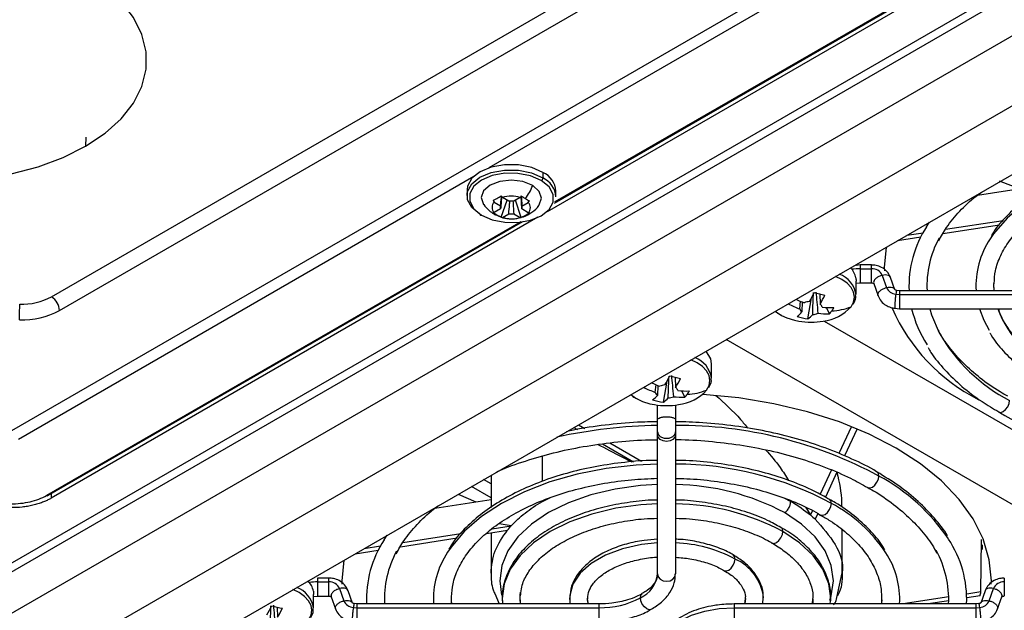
# Model space of a CAD drawing. Header units: millimetres. Extents: x 25 to 1229, y -261 to 1180.
# Tile 10 of 224: x 898 to 986, y -223 to -170. Entities that reach past the tile are written whole.
import ezdxf

# ---------------------------------------------------------------- set-up
doc = ezdxf.new("R2010")
doc.units = ezdxf.units.MM

msp = doc.modelspace()

# ---------------------------------------------------------------- linework, layer by layer
at = {"color": 7, "linetype": 'Continuous', "lineweight": 25}
for p, q in [((893.822, -220.622), (1049.248, -130.896)), ((1049.949, -131.3), (893.815, -221.435)), ((897.71, -206.632), (1026.059, -132.538)), ((897.71, -206.632), (1026.059, -132.538)), ((1053.138, -133.142), (890.627, -226.958)), ((901.236, -194.761), (1007.177, -133.602)), ((901.236, -194.761), (1007.177, -133.602)), ((901.931, -195.992), (1007.872, -134.834)), ((901.931, -195.992), (1007.872, -134.834)), ((1058.534, -136.257), (895.838, -230.179)), ((904.945, -231.009), (1060.033, -141.479)), ((940.098, -183.283), (984.708, -157.53)), ((940.098, -183.283), (984.708, -157.53)), ((990.391, -161.172), (945.264, -187.223)), ((945.901, -186.452), (989.068, -161.532)), ((945.901, -186.452), (989.068, -161.532)), ((988.878, -161.557), (945.946, -186.341)), ((988.878, -161.557), (945.946, -186.341)), ((945.948, -186.337), (988.87, -161.558)), ((945.948, -186.337), (988.87, -161.558)), ((904.27, -180.587), (904.258, -181.397)), ((898.316, -207.403), (938.746, -184.063)), ((898.316, -207.403), (938.746, -184.063)), ((944.886, -183.716), (944.878, -184.202)), ((985.423, -184.464), (987.179, -185.156)), ((938.143, -185.269), (938.136, -185.754)), ((946.035, -185.875), (946.042, -185.389)), ((983.48, -185.728), (988.461, -184.957)), ((941.178, -187.691), (941.719, -186.19)), ((941.853, -186.271), (941.283, -185.93)), ((942.857, -185.946), (942.286, -186.275)), ((942.964, -187.709), (942.453, -186.179)), ((940.554, -186.35), (941.125, -186.691)), ((941.125, -186.946), (940.554, -187.275)), ((943.015, -186.71), (943.585, -186.381)), ((943.585, -187.306), (943.015, -186.965)), ((944.429, -187.705), (901.209, -212.656)), ((940.524, -187.403), (941.181, -187.676)), ((941.282, -187.71), (941.853, -187.381)), ((942.286, -187.385), (942.857, -187.726)), ((980.641, -188.766), (985.774, -187.972)), ((900.79, -212.406), (942.908, -188.091)), ((900.79, -212.406), (942.908, -188.091)), ((942.916, -188.091), (900.793, -212.408)), ((942.916, -188.091), (900.793, -212.408)), ((900.918, -212.42), (943.106, -188.066)), ((900.918, -212.42), (943.106, -188.066)), ((978.965, -188.537), (979.236, -188.122)), ((980.419, -189.143), (985.447, -188.366)), ((976.386, -189.767), (978.453, -189.447)), ((977.197, -189.299), (978.65, -189.074)), ((973.064, -191.932), (972.696, -191.975)), ((974.056, -191.935), (973.064, -191.935)), ((973.064, -192.266), (974.056, -192.266)), ((975.017, -192.858), (975.399, -193.943)), ((976.149, -194.145), (975.767, -193.059)), ((972.7, -194.556), (972.7, -193.372)), ((972.7, -193.557), (973.064, -193.524)), ((973.064, -193.524), (974.056, -193.524)), ((974.268, -193.582), (974.65, -194.668)), ((984.958, -194.223), (984.943, -193.57)), ((968.418, -196.727), (968.749, -194.843)), ((969.471, -194.525), (969.461, -194.506)), ((969.47, -194.499), (969.508, -195.412)), ((976.233, -194.528), (976.556, -194.562)), ((976.557, -194.224), (976.315, -194.198)), ((998.056, -194.223), (976.556, -194.223)), ((976.556, -194.223), (976.556, -194.562)), ((976.556, -194.562), (976.556, -195.823)), ((976.556, -194.562), (998.056, -194.562)), ((967.702, -195.845), (967.769, -195.152)), ((967.926, -195.221), (967.893, -196.111)), ((970.337, -196.268), (970.061, -195.711)), ((976.151, -195.781), (976.554, -195.823)), ((976.556, -195.823), (998.056, -195.823)), ((967.227, -196.848), (967.627, -196.929)), ((969.856, -196.915), (1000.056, -214.348)), ((995.85, -218.568), (961.173, -198.549)), ((959.866, -201.965), (959.866, -200.703)), ((956.637, -201.934), (956.627, -201.915)), ((956.636, -201.908), (956.674, -202.821)), ((954.868, -203.254), (954.935, -202.561)), ((955.092, -202.63), (955.059, -203.52)), ((955.584, -204.136), (955.915, -202.252)), ((957.503, -203.676), (957.227, -203.12)), ((954.393, -204.257), (954.793, -204.338)), ((955.066, -205.681), (955.066, -204.378)), ((956.666, -204.378), (956.666, -205.681)), ((947.639, -206.363), (947.961, -206.548)), ((948.045, -206.128), (948.599, -206.449)), ((955.066, -206.747), (955.066, -205.681)), ((956.666, -205.681), (956.666, -206.747)), ((972.29, -206.288), (971.173, -208.694)), ((955.066, -206.967), (955.066, -206.747)), ((955.066, -219.379), (955.066, -206.967)), ((956.666, -206.747), (956.666, -206.967)), ((956.666, -206.967), (956.666, -219.379)), ((972.789, -206.492), (971.672, -208.898)), ((950.181, -207.83), (952.925, -209.414)), ((950.833, -207.738), (953.649, -209.364)), ((944.839, -211.148), (944.839, -208.915)), ((940.272, -210.615), (940.272, -213.477)), ((970.503, -210.139), (969.496, -212.306)), ((970.997, -210.354), (969.97, -212.565)), ((940.272, -212.608), (938.546, -211.612)), ((940.272, -211.383), (939.607, -210.999)), ((901.203, -212.256), (901.209, -212.656)), ((937.349, -212.303), (938.915, -212.986)), ((935.291, -213.547), (940.272, -212.776)), ((944.839, -212.935), (945.559, -212.594)), ((966.268, -212.634), (966.893, -212.935)), ((968.203, -213.447), (968.645, -214.14)), ((968.828, -213.745), (968.645, -214.14)), ((969.296, -214.016), (969.068, -214.508)), ((940.367, -215.361), (942.077, -215.096)), ((942.077, -215.096), (940.996, -214.914)), ((930.776, -216.356), (931.047, -215.941)), ((932.452, -216.585), (937.584, -215.791)), ((939.886, -215.778), (941.736, -215.492)), ((940.272, -215.718), (940.272, -219.301)), ((971.461, -219.301), (971.461, -215.451)), ((929.008, -217.118), (930.461, -216.893)), ((932.23, -216.962), (937.258, -216.185)), ((983.786, -220.976), (983.841, -216.334)), ((983.937, -217.216), (983.937, -216.804)), ((928.197, -217.586), (930.264, -217.267)), ((970.993, -221.475), (971.461, -219.29)), ((925.866, -219.754), (924.875, -219.754)), ((924.875, -220.085), (925.866, -220.085)), ((924.511, -222.375), (924.511, -221.191)), ((926.828, -220.677), (927.209, -221.762)), ((927.959, -221.964), (927.577, -220.878)), ((940.6, -221.104), (941.008, -222.043)), ((983.786, -220.976), (982.523, -221.172)), ((984.155, -220.878), (983.774, -221.964)), ((984.523, -221.762), (984.905, -220.677)), ((924.511, -221.376), (924.875, -221.343)), ((924.875, -221.343), (925.866, -221.343)), ((926.078, -221.401), (926.46, -222.487)), ((928.368, -222.043), (928.126, -222.017)), ((949.866, -222.043), (928.366, -222.043)), ((928.366, -222.043), (928.366, -222.381)), ((936.769, -222.043), (936.754, -221.389)), ((949.866, -222.381), (949.866, -222.043)), ((983.366, -222.043), (961.866, -222.043)), ((961.866, -222.043), (961.866, -222.381)), ((962.85, -221.569), (962.803, -222.043)), ((964.429, -222.043), (964.437, -221.485)), ((968.842, -221.598), (968.808, -222.043)), ((970.41, -222.043), (970.428, -221.8)), ((974.948, -221.676), (974.958, -222.043)), ((980.93, -221.418), (976.892, -222.043)), ((980.929, -221.761), (979.108, -222.043)), ((983.716, -221.33), (982.531, -221.513)), ((983.607, -222.017), (983.365, -222.043)), ((983.366, -222.381), (983.366, -222.043)), ((985.272, -222.487), (985.654, -221.401)), ((921.282, -222.344), (921.272, -222.325)), ((921.281, -222.318), (921.319, -223.231)), ((928.044, -222.347), (928.366, -222.381)), ((928.366, -222.381), (928.366, -223.643)), ((928.366, -222.381), (949.866, -222.381)), ((949.866, -223.642), (949.866, -222.381)), ((961.866, -222.381), (983.366, -222.381)), ((961.866, -222.381), (961.866, -223.643)), ((983.366, -222.381), (983.689, -222.347)), ((983.366, -223.643), (983.366, -222.381))]:
    msp.add_line(p, q, dxfattribs=at)
at = {"color": 7, "linetype": 'Continuous', "lineweight": 25, "flags": 128}
for points in [[(904.258, -181.397), (905.986, -180.242), (907.414, -178.953), (908.51, -177.553), (909.254, -176.073), (909.63, -174.543), (909.63, -172.992), (909.255, -171.454), (908.511, -169.959), (907.415, -168.538), (905.988, -167.22), (904.26, -166.031), (902.265, -164.995), (900.045, -164.135), (897.644, -163.467), (895.112, -163.005), (892.5, -162.758), (889.86, -162.731), (887.248, -162.926), (884.715, -163.337), (882.314, -163.957), (880.094, -164.773), (878.099, -165.768)], [(878.099, -165.768), (876.37, -166.922), (874.943, -168.212), (873.847, -169.611), (873.103, -171.091), (872.727, -172.622), (872.727, -174.172), (873.102, -175.711), (873.846, -177.206), (874.942, -178.627), (876.369, -179.945), (878.097, -181.134), (880.092, -182.169), (882.312, -183.03), (884.713, -183.698), (887.245, -184.16), (889.857, -184.407), (892.497, -184.433), (895.109, -184.239), (897.642, -183.828), (900.043, -183.208), (902.263, -182.392), (904.258, -181.397)], [(1003.256, -181.799), (1001.352, -181.893), (998.694, -182.198), (996.128, -182.701), (993.698, -183.392), (991.445, -184.262), (989.408, -185.293), (987.621, -186.469), (986.116, -187.77), (984.918, -189.173), (984.611, -189.625)], [(944.886, -183.716), (943.886, -183.28), (942.711, -183.044), (941.475, -183.031), (940.3, -183.244), (939.3, -183.66), (938.574, -184.24), (938.192, -184.927), (938.143, -185.269)], [(939.292, -187.427), (938.566, -186.832), (938.184, -186.138), (938.184, -185.412), (938.566, -184.726), (939.293, -184.146), (940.292, -183.729), (941.468, -183.517), (942.703, -183.529), (943.879, -183.765), (944.878, -184.202)], [(944.734, -184.445), (943.785, -184.031), (942.67, -183.807), (941.496, -183.795), (940.381, -183.997), (939.432, -184.392), (938.742, -184.943), (938.379, -185.594), (938.379, -186.284), (938.742, -186.943), (939.431, -187.507)], [(943.974, -184.884), (943.107, -184.535), (942.083, -184.405), (941.059, -184.514), (940.192, -184.846), (939.612, -185.35), (939.408, -185.949), (939.612, -186.553), (939.612, -186.553)], [(939.431, -187.507), (940.38, -187.921), (941.496, -188.146), (942.669, -188.157), (943.785, -187.956), (944.734, -187.56), (945.424, -187.01), (945.786, -186.358), (945.786, -185.669), (945.424, -185.01), (944.734, -184.445)], [(944.538, -186.624), (944.554, -186.602), (944.758, -186.003), (944.554, -185.4), (943.974, -184.884)], [(975.377, -190.35), (975.206, -192.162), (975.21, -192.465)], [(972.261, -195.643), (972.48, -195.226), (972.554, -194.792), (972.479, -194.358), (972.26, -193.94), (971.904, -193.556), (971.424, -193.219), (970.867, -192.953)], [(979.25, -195.823), (979.401, -196.357), (980.081, -197.97)], [(983.655, -195.823), (984.047, -196.844), (984.517, -197.721)], [(965.514, -196.043), (965.977, -196.366), (966.078, -196.422)], [(966.078, -196.422), (966.561, -196.643), (967.227, -196.848)], [(959.866, -200.703), (959.796, -200.271), (959.371, -199.59)], [(959.427, -203.052), (959.646, -202.635), (959.72, -202.201), (959.645, -201.767), (959.426, -201.349), (959.07, -200.965), (958.59, -200.628), (958.033, -200.362)], [(952.68, -203.452), (953.143, -203.775), (953.244, -203.831)], [(984.711, -220.298), (984.716, -219.981), (984.535, -218.116), (983.993, -216.275), (983.097, -214.48), (981.859, -212.755), (980.294, -211.12), (978.422, -209.597), (976.266, -208.204), (973.854, -206.96), (971.216, -205.879), (968.384, -204.976), (965.395, -204.261), (962.286, -203.744), (959.097, -203.431), (959.079, -203.43)], [(953.244, -203.831), (953.727, -204.052), (954.393, -204.257)], [(985.379, -205.007), (985.55, -205.036), (985.766, -204.96), (985.983, -204.786), (986.166, -204.538), (986.289, -204.255), (986.332, -203.981)], [(956.666, -206.967), (956.605, -207.217), (956.432, -207.429), (956.173, -207.571), (955.866, -207.62), (955.56, -207.571), (955.301, -207.429), (955.127, -207.217), (955.066, -206.967)], [(955.066, -209.618), (953.163, -209.712), (950.505, -210.017), (947.939, -210.52), (945.509, -211.212), (943.256, -212.081), (941.219, -213.112), (939.432, -214.288), (937.927, -215.589), (936.728, -216.992), (936.422, -217.445)], [(973.747, -211.697), (973.756, -211.703), (973.939, -211.738), (974.156, -211.663), (974.372, -211.488), (974.556, -211.241), (974.678, -210.958), (974.721, -210.683)], [(974.721, -210.683), (974.678, -210.458), (974.556, -210.317), (974.555, -210.317)], [(955.066, -211.441), (953.549, -211.534), (951.288, -211.847), (949.141, -212.361), (947.158, -213.062), (945.391, -213.934), (943.881, -214.954), (942.666, -216.098), (941.777, -217.338), (941.234, -218.643), (941.052, -219.981), (941.216, -221.252)], [(955.066, -213.149), (953.582, -213.24), (951.353, -213.549), (949.236, -214.056), (947.282, -214.747), (945.539, -215.606), (944.051, -216.612), (942.853, -217.74), (941.976, -218.963), (941.441, -220.249), (941.261, -221.568), (941.285, -222.043)], [(969.537, -214.124), (969.548, -214.131), (969.732, -214.167), (969.948, -214.092), (970.165, -213.917), (970.348, -213.67), (970.471, -213.387), (970.514, -213.112)], [(970.514, -213.112), (970.471, -212.887), (970.348, -212.746), (970.335, -212.738)], [(970.379, -221.699), (970.499, -221.319), (970.681, -219.981), (970.499, -218.643), (969.956, -217.338), (969.067, -216.098), (967.852, -214.954), (966.342, -213.934)], [(965.222, -216.622), (965.228, -216.626), (965.412, -216.661), (965.628, -216.586), (965.844, -216.411), (966.028, -216.164), (966.151, -215.881), (966.194, -215.606)], [(966.194, -215.606), (966.151, -215.381), (966.028, -215.24), (966.015, -215.233)], [(970.467, -221.778), (970.471, -221.568), (970.292, -220.249), (969.757, -218.963), (968.88, -217.74), (967.682, -216.612), (966.194, -215.606)], [(955.066, -216.619), (953.638, -216.767), (951.958, -217.139), (950.448, -217.705), (949.175, -218.44), (948.195, -219.311), (947.55, -220.282), (947.268, -221.308), (947.258, -221.66)], [(961.955, -218.053), (961.912, -217.828), (961.789, -217.687), (961.78, -217.682)], [(927.188, -218.169), (927.016, -219.981), (927.021, -220.284)], [(960.977, -219.065), (960.989, -219.073), (961.172, -219.108), (961.389, -219.033), (961.605, -218.858), (961.789, -218.611), (961.912, -218.328), (961.955, -218.053)], [(955.066, -219.379), (955.127, -219.629), (955.301, -219.841), (955.56, -219.982), (955.866, -220.032), (956.173, -219.982), (956.432, -219.841), (956.605, -219.629), (956.666, -219.379)], [(924.072, -223.462), (924.291, -223.045), (924.364, -222.611), (924.29, -222.177), (924.071, -221.76), (923.714, -221.375), (923.235, -221.038), (922.678, -220.772)], [(942.887, -222.043), (942.872, -221.258), (942.899, -220.996)], [(953.543, -221.502), (953.586, -221.276), (953.697, -221.142)], [(948.905, -222.043), (948.9, -222.021), (948.857, -221.54)], [(954.505, -222.523), (954.325, -222.557), (954.109, -222.481), (953.893, -222.307), (953.709, -222.059), (953.586, -221.776), (953.543, -221.502)], [(962.876, -221.559), (962.832, -222.021), (962.828, -222.043)], [(968.871, -221.601), (968.86, -221.878), (968.845, -222.043)], [(974.98, -221.685), (974.97, -221.945), (974.964, -222.043)], [(955.066, -226.306), (955.197, -225.54), (955.584, -224.804), (956.212, -224.125), (957.058, -223.531), (958.088, -223.042), (959.264, -222.68), (960.54, -222.456), (961.866, -222.381)]]:
    msp.add_lwpolyline(points, dxfattribs=at)
at = {"color": 7, "linetype": 'Continuous', "lineweight": 25}
for centre, radius, start, end in [((944.567, -184.182), 0.312, 302.47915, 356.36115), ((944.069, -185.998), 1.97, 3.58566, 65.73484), ((944.076, -185.512), 1.97, 3.58566, 65.73484), ((939.361, -183.124), 4.938, 323.71472, 339.10982), ((942.043, -188.607), 2.784, 72.99332, 105.85697), ((942.054, -187.893), 1.635, 81.8127, 97.03758), ((941.025, -186.813), 0.66, 135.4885, 224.49664), ((941.444, -186.818), 0.344, 158.27342, 201.71173), ((942.695, -186.837), 0.344, 338.27342, 21.71173), ((943.115, -186.843), 0.66, 315.4885, 44.49664), ((939.376, -187.442), 0.0853, 169.93235, 310.072), ((941.005, -186.596), 0.94, 239.22913, 257.36042), ((942.096, -185.048), 2.784, 252.99332, 285.85697), ((942.086, -185.763), 1.635, 261.8127, 277.03758), ((987.088, -193.826), 9.693, 146.9301, 182.34803), ((987.874, -193.787), 8.881, 151.44899, 182.81987), ((990.859, -193.8), 7.514, 146.2543, 183.23385), ((970.951, -193.424), 1.766, 10.99891, 44.76815), ((973.059, -197.003), 4.737, 89.94705, 98.86935), ((974.109, -193.257), 0.992, 23.72746, 93.08465), ((970.422, -194.923), 2.304, 8.65371, 70.07272), ((976.285, -193.566), 0.964, 203.07105, 266.89271), ((898.581, -189.768), 5.655, 268.24945, 298.00995), ((898.581, -189.768), 5.655, 268.24945, 298.00995), ((900.396, -196.046), 1.536, 2.02238, 56.82278), ((900.396, -196.046), 1.536, 2.02238, 56.82278), ((970.835, -187.659), 8.113, 244.54863, 250.26375), ((959.64, -189.925), 10.352, 329.46429, 334.49603), ((972.517, -181.693), 13.172, 254.43777, 258.6951), ((960.592, -190.152), 10.352, 329.46429, 334.49603), ((787.825, -195.135), 110.583, 359.134, 359.85245), ((970.466, -188.146), 8.18, 242.34545, 250.24526), ((968.181, -195.702), 0.5, 196.56796, 234.81292), ((968.666, -196.661), 1.481, 94.25327, 112.67189), ((969.22, -195.821), 0.5, 16.56796, 54.81292), ((970.457, -189.427), 6.297, 263.08362, 272.49082), ((969.374, -193.108), 3.842, 275.97495, 318.70915), ((970.347, -190.885), 5.128, 272.19035, 291.91846), ((967.562, -193.879), 3.664, 324.44363, 329.87794), ((991.105, -189.066), 16.627, 203.83272, 242.96842), ((987.931, -193.305), 10.601, 193.74193, 212.59566), ((995.259, -191.942), 10.706, 201.2553, 243.84103), ((898.612, -189.752), 7.068, 268.24945, 298.00995), ((898.612, -189.752), 7.068, 268.24945, 298.00995), ((965.898, -194.351), 2.66, 306.11158, 318.57788), ((969.309, -190.887), 5.908, 251.81588, 261.31698), ((966.85, -194.578), 2.66, 306.11158, 318.57788), ((968.735, -194.861), 1.481, 274.25327, 292.67189), ((970.064, -189.977), 6.297, 263.08362, 272.49082), ((967.999, -194.192), 3.126, 318.4076, 324.44841), ((968.7, -190.518), 6.5, 260.49249, 279.50751), ((993.547, -190.221), 15.536, 209.91681, 242.33027), ((957.588, -202.332), 2.304, 8.65371, 70.07272), ((946.806, -197.334), 10.352, 329.46429, 334.49603), ((959.683, -189.102), 13.172, 254.43777, 258.6951), ((947.758, -197.561), 10.352, 329.46429, 334.49603), ((957.633, -195.555), 8.18, 242.34545, 250.24526), ((958.001, -195.067), 8.113, 244.54863, 250.26375), ((955.832, -204.07), 1.481, 94.25327, 112.67189), ((956.386, -203.23), 0.5, 16.56796, 54.81292), ((953.064, -201.76), 2.66, 306.11158, 318.57788), ((955.347, -203.111), 0.5, 196.56796, 234.81292), ((954.016, -201.987), 2.66, 306.11158, 318.57788), ((955.901, -202.27), 1.481, 274.25327, 292.67189), ((957.23, -197.386), 6.297, 263.08362, 272.49082), ((957.623, -196.836), 6.297, 263.08362, 272.49082), ((956.54, -200.516), 3.842, 275.97495, 318.70915), ((955.165, -201.601), 3.126, 318.4076, 324.44841), ((957.513, -198.294), 5.128, 272.19035, 291.91846), ((954.728, -201.288), 3.664, 324.44363, 329.87794), ((956.475, -198.296), 5.908, 251.81588, 261.31698), ((955.866, -197.927), 6.5, 260.49249, 279.50751), ((955.745, -250.267), 44.09, 90.88202, 102.6108), ((956.843, -243.932), 37.751, 61.73196, 90.26763), ((956.567, -239.201), 29.583, 61.87213, 89.80849), ((966.427, -226.072), 17.482, 34.08144, 61.67496), ((956.35, -232.694), 21.255, 61.96084, 89.14832), ((900.913, -212.201), 0.239, 239.14219, 240.00082), ((900.913, -212.201), 0.239, 239.14219, 240.00082), ((900.866, -212.308), 0.124, 233.79778, 294.89177), ((900.866, -212.308), 0.124, 233.79778, 294.89177), ((956.345, -234.098), 20.951, 61.95971, 89.12054), ((964.233, -224.883), 13.342, 33.63019, 61.91645), ((938.899, -221.645), 9.693, 146.9301, 182.34803), ((956.182, -228.872), 12.263, 61.91565, 87.73401), ((972.814, -221.648), 9.713, 357.67026, 33.57851), ((939.685, -221.606), 8.881, 151.44899, 182.81987), ((942.67, -221.619), 7.514, 146.2543, 183.23385), ((969.075, -221.618), 7.503, 356.75303, 33.3417), ((972.036, -221.607), 8.892, 357.18973, 28.93604), ((960.194, -221.987), 4.309, 6.4896, 65.88444), ((952.464, -219.119), 2.615, 294.37466, 354.3052), ((922.762, -221.244), 1.766, 10.99891, 44.76815), ((924.87, -224.822), 4.737, 89.94705, 98.86935), ((925.92, -221.076), 0.992, 23.72746, 93.08465), ((985.813, -221.076), 0.992, 86.91535, 156.27254), ((922.233, -222.742), 2.304, 8.65371, 70.07272), ((928.096, -221.385), 0.964, 203.07105, 266.89271), ((950.016, -214.879), 7.503, 268.8559, 298.04024), ((983.637, -221.385), 0.964, 273.10729, 336.92895), ((911.451, -217.744), 10.352, 329.46429, 334.49603), ((924.328, -209.512), 13.172, 254.43777, 258.6951), ((912.402, -217.972), 10.352, 329.46429, 334.49603)]:
    msp.add_arc(centre, radius, start, end, dxfattribs=at)
for points, knots in [([(1003.152, -181.472), (1003.063, -181.472), (1002.122, -181.466), (1000.337, -181.63), (997.847, -181.976), (995.451, -182.518), (993.183, -183.227), (991.077, -184.099), (989.167, -185.123), (987.476, -186.284), (986.061, -187.574), (985.136, -188.61), (984.787, -189.236), (984.715, -189.365)], [0, 0, 0, 0, 0.011079, 0.117492, 0.223942, 0.330468, 0.437109, 0.543898, 0.650857, 0.757972, 0.865144, 0.97209, 1, 1, 1, 1]), ([(984.964, -193.584), (984.988, -193.205), (985.039, -192.374), (985.498, -191.105), (986.26, -189.8), (987.322, -188.56), (988.653, -187.405), (990.235, -186.351), (992.044, -185.417), (994.052, -184.619), (996.227, -183.969), (998.534, -183.486), (1000.889, -183.164), (1002.481, -183.098), (1003.256, -183.066)], [0, 0, 0, 0, 0.073688, 0.161397, 0.247801, 0.332851, 0.417071, 0.500933, 0.584712, 0.668509, 0.75239, 0.836366, 0.920423, 1, 1, 1, 1]), ([(940.45, -186.207), (940.487, -186.189), (940.562, -186.152), (940.679, -186.089), (940.819, -186.01), (940.985, -185.911), (941.114, -185.828), (941.178, -185.787)], [0, 0, 0, 0, 0.167698, 0.333556, 0.499803, 0.749059, 1, 1, 1, 1]), ([(941.125, -186.691), (941.147, -186.447), (941.174, -186.158), (941.201, -185.869), (941.205, -185.825)], [0, 0, 0, 0, 0.846636, 1, 1, 1, 1]), ([(941.219, -185.844), (941.205, -186.002), (941.173, -186.369), (941.143, -186.736), (941.125, -186.946)], [0, 0, 0, 0, 0.429442, 1, 1, 1, 1]), ([(941.853, -187.381), (941.876, -187.114), (941.907, -186.743), (941.939, -186.372), (941.948, -186.267)], [0, 0, 0, 0, 0.718004, 1, 1, 1, 1]), ([(942.224, -186.274), (942.233, -186.434), (942.255, -186.805), (942.275, -187.175), (942.286, -187.385)], [0, 0, 0, 0, 0.433782, 1, 1, 1, 1]), ([(943.015, -186.965), (943, -186.698), (942.979, -186.318), (942.957, -185.937), (942.95, -185.823)], [0, 0, 0, 0, 0.701587, 1, 1, 1, 1]), ([(942.96, -185.809), (942.966, -185.917), (942.985, -186.217), (943.003, -186.518), (943.015, -186.71)], [0, 0, 0, 0, 0.359752, 1, 1, 1, 1]), ([(942.964, -185.805), (943.007, -185.834), (943.093, -185.891), (943.219, -185.972), (943.301, -186.021), (943.341, -186.046)], [0, 0, 0, 0, 0.335653, 0.667498, 1, 1, 1, 1]), ([(980.043, -189.781), (980.259, -189.385), (980.747, -188.491), (981.879, -187.165), (982.933, -186.116), (983.672, -185.584), (983.833, -185.468)], [0, 0, 0, 0, 0.259558, 0.58598, 0.910155, 1, 1, 1, 1]), ([(939.625, -186.56), (939.775, -186.753), (940.032, -187.081), (940.38, -187.309), (940.524, -187.403)], [0, 0, 0, 0, 0.586171, 1, 1, 1, 1]), ([(942.969, -187.685), (943.032, -187.675), (943.377, -187.622), (943.912, -187.258), (944.387, -186.895), (944.527, -186.634), (944.532, -186.624)], [0, 0, 0, 0, 0.100047, 0.539454, 0.982769, 1, 1, 1, 1]), ([(941.178, -187.691), (941.135, -187.675), (941.049, -187.643), (940.922, -187.583), (940.841, -187.536), (940.8, -187.513)], [0, 0, 0, 0, 0.335653, 0.667498, 1, 1, 1, 1]), ([(941.181, -187.676), (941.231, -187.698), (941.511, -187.823), (941.824, -187.825), (942.081, -187.828)], [0, 0, 0, 0, 0.177827, 1, 1, 1, 1]), ([(942.081, -187.828), (942.102, -187.83), (942.4, -187.869), (942.695, -187.774), (942.969, -187.685)], [0, 0, 0, 0, 0.070372, 1, 1, 1, 1]), ([(943.692, -187.289), (943.654, -187.32), (943.579, -187.382), (943.462, -187.465), (943.322, -187.552), (943.156, -187.638), (943.028, -187.686), (942.964, -187.709)], [0, 0, 0, 0, 0.167698, 0.333556, 0.499803, 0.749059, 1, 1, 1, 1]), ([(973.064, -191.937), (973.064, -191.921), (973.064, -191.947), (973.064, -192.069), (973.064, -192.164), (973.064, -192.266)], [0, 0, 0, 0, 0.5, 0.5, 1, 1, 1, 1]), ([(973.064, -192.266), (973.064, -192.354), (973.064, -192.537), (973.064, -192.865), (973.064, -193.166), (973.064, -193.389), (973.064, -193.516), (973.064, -193.511), (973.064, -193.508)], [0, 0, 0, 0, 0.170057, 0.354526, 0.53959, 0.710935, 0.88228, 1, 1, 1, 1]), ([(974.056, -192.266), (974.056, -192.164), (974.056, -192.069), (974.056, -191.947), (974.056, -191.921), (974.056, -191.937)], [0, 0, 0, 0, 0.5, 0.5, 1, 1, 1, 1]), ([(975.766, -193.057), (975.673, -192.867), (975.493, -192.504), (975.004, -192.147), (974.512, -191.961), (974.196, -191.941), (974.056, -191.932)], [0, 0, 0, 0, 0.300525, 0.576468, 0.811155, 1, 1, 1, 1]), ([(974.056, -193.508), (974.056, -193.509), (974.056, -193.513), (974.056, -193.388), (974.056, -193.166), (974.056, -192.865), (974.056, -192.537), (974.056, -192.354), (974.056, -192.266)], [0, 0, 0, 0, 0.105277, 0.279038, 0.4528, 0.640474, 0.827544, 1, 1, 1, 1]), ([(972.684, -193.088), (972.689, -193.148), (972.699, -193.258), (972.699, -193.337), (972.7, -193.372)], [0, 0, 0, 0, 0.5537496, 1, 1, 1, 1]), ([(975.017, -192.858), (974.921, -192.886), (974.721, -192.947), (974.461, -193.115), (974.296, -193.309), (974.235, -193.475), (974.269, -193.552), (974.281, -193.577)], [0, 0, 0, 0, 0.213427, 0.444942, 0.677204, 0.892247, 1, 1, 1, 1]), ([(975.753, -193.064), (975.747, -193.036), (975.726, -192.949), (975.568, -192.856), (975.313, -192.808), (975.113, -192.841), (975.017, -192.858)], [0, 0, 0, 0, 0.139808, 0.434829, 0.728902, 1, 1, 1, 1]), ([(974.056, -193.524), (974.07, -193.524), (974.1, -193.525), (974.158, -193.534), (974.223, -193.554), (974.263, -193.58), (974.264, -193.58), (974.265, -193.58)], [0, 0, 0, 0, 0.094538, 0.202617, 0.455996, 0.75236, 1, 1, 1, 1]), ([(974.663, -194.663), (974.651, -194.638), (974.617, -194.561), (974.678, -194.395), (974.843, -194.201), (975.103, -194.032), (975.303, -193.972), (975.399, -193.943)], [0, 0, 0, 0, 0.108142, 0.3230917, 0.5552521, 0.7866656, 1, 1, 1, 1]), ([(975.399, -193.943), (975.495, -193.927), (975.696, -193.893), (975.949, -193.942), (976.1, -194.026), (976.12, -194.102), (976.125, -194.119)], [0, 0, 0, 0, 0.286413, 0.597099, 0.908788, 1, 1, 1, 1]), ([(976.315, -194.198), (976.291, -194.194), (976.235, -194.185), (976.18, -194.162), (976.151, -194.142), (976.15, -194.143), (976.15, -194.143)], [0, 0, 0, 0, 0.210443, 0.473325, 0.781069, 1, 1, 1, 1]), ([(984.993, -194.223), (984.965, -194.082), (984.922, -193.869), (984.954, -193.656), (984.964, -193.584)], [0, 0, 0, 0, 0.665261, 1, 1, 1, 1]), ([(968.844, -196.338), (968.857, -195.994), (968.881, -195.345), (968.906, -194.695), (968.917, -194.39)], [0, 0, 0, 0, 0.530725, 1, 1, 1, 1]), ([(969.129, -194.339), (969.158, -194.635), (969.218, -195.265), (969.275, -195.894), (969.305, -196.228)], [0, 0, 0, 0, 0.4692749, 1, 1, 1, 1]), ([(972.443, -195.423), (972.555, -195.225), (972.709, -194.951), (972.673, -194.658), (972.663, -194.577)], [0, 0, 0, 0, 0.724922, 1, 1, 1, 1]), ([(974.65, -194.668), (974.733, -194.841), (974.891, -195.172), (975.312, -195.515), (975.741, -195.715), (976.024, -195.761), (976.151, -195.781)], [0, 0, 0, 0, 0.301459, 0.575919, 0.809956, 1, 1, 1, 1]), ([(976.233, -194.528), (976.22, -194.615), (976.194, -194.797), (976.16, -195.122), (976.137, -195.423), (976.13, -195.645), (976.135, -195.77), (976.148, -195.767), (976.152, -195.765)], [0, 0, 0, 0, 0.1719, 0.358367, 0.545436, 0.718637, 0.891838, 1, 1, 1, 1]), ([(976.315, -194.215), (976.312, -194.21), (976.302, -194.194), (976.272, -194.302), (976.246, -194.455), (976.233, -194.528)], [0, 0, 0, 0, 0.206127, 0.619199, 1, 1, 1, 1]), ([(990.383, -201.18), (990.324, -201.15), (989.666, -200.81), (988.62, -200.048), (987.29, -198.913), (986.272, -197.692), (985.617, -196.655), (985.414, -196.025), (985.35, -195.823)], [0, 0, 0, 0, 0.0214, 0.240172, 0.458782, 0.67752, 0.897173, 1, 1, 1, 1]), ([(965.527, -196.036), (965.585, -196.096), (965.727, -196.242), (965.948, -196.338), (966.078, -196.395)], [0, 0, 0, 0, 0.410108, 1, 1, 1, 1]), ([(986.192, -203.6), (985.955, -203.471), (985.046, -202.977), (983.703, -201.994), (982.181, -200.676), (980.98, -199.27), (980.267, -198.28), (980.042, -197.758), (980.032, -197.733)], [0, 0, 0, 0, 0.079848, 0.306864, 0.533801, 0.760874, 0.988571, 1, 1, 1, 1]), ([(984.59, -197.983), (984.593, -197.99), (984.84, -198.486), (985.599, -199.409), (986.885, -200.718), (988.235, -201.777), (989.225, -202.341), (989.6, -202.555)], [0, 0, 0, 0, 0.003562, 0.276316, 0.552067, 0.82996, 1, 1, 1, 1]), ([(979.101, -199.273), (979.182, -199.417), (979.57, -200.108), (980.558, -201.271), (982.065, -202.736), (983.68, -203.987), (984.877, -204.688), (985.388, -204.987)], [0, 0, 0, 0, 0.06542, 0.313223, 0.562782, 0.813516, 1, 1, 1, 1]), ([(956.01, -203.747), (956.023, -203.403), (956.047, -202.754), (956.072, -202.104), (956.083, -201.799)], [0, 0, 0, 0, 0.530725, 1, 1, 1, 1]), ([(956.295, -201.748), (956.324, -202.044), (956.384, -202.673), (956.441, -203.303), (956.471, -203.637)], [0, 0, 0, 0, 0.469275, 1, 1, 1, 1]), ([(959.609, -202.832), (959.721, -202.634), (959.875, -202.36), (959.839, -202.067), (959.829, -201.986)], [0, 0, 0, 0, 0.7249219, 1, 1, 1, 1]), ([(952.738, -203.486), (952.782, -203.531), (952.912, -203.662), (953.113, -203.748), (953.244, -203.804)], [0, 0, 0, 0, 0.346032, 1, 1, 1, 1]), ([(960.247, -203.52), (961.004, -204.199), (962.007, -205.099), (962.872, -206.178), (963.084, -206.442)], [0, 0, 0, 0, 0.755354, 1, 1, 1, 1]), ([(955.066, -205.681), (955.066, -205.65), (955.084, -205.617), (955.162, -205.553), (955.223, -205.522), (955.379, -205.471), (955.473, -205.451), (955.67, -205.425), (955.772, -205.42), (955.961, -205.42), (956.062, -205.425), (956.259, -205.451), (956.354, -205.471), (956.51, -205.522), (956.571, -205.553), (956.649, -205.617), (956.666, -205.65), (956.666, -205.681)], [0, 0, 0, 0, 0.125, 0.125, 0.25, 0.25, 0.375, 0.375, 0.5, 0.5, 0.625, 0.625, 0.75, 0.75, 0.875, 0.875, 1, 1, 1, 1]), ([(985.388, -204.987), (985.56, -205.094), (986.401, -205.616), (988.128, -206.416), (990.545, -207.368), (993.137, -208.146), (995.853, -208.758), (998.666, -209.185), (1001.186, -209.426), (1002.764, -209.446), (1003.374, -209.454)], [0, 0, 0, 0, 0.037483, 0.182857, 0.32818, 0.47341, 0.618543, 0.763593, 0.908586, 1, 1, 1, 1]), ([(955.066, -205.865), (954.471, -205.874), (952.907, -205.895), (950.41, -206.15), (948.296, -206.439), (947.184, -206.698), (946.972, -206.747)], [0, 0, 0, 0, 0.215818, 0.566483, 0.917253, 1, 1, 1, 1]), ([(974.554, -210.318), (974.544, -210.311), (973.877, -209.883), (972.349, -209.156), (969.984, -208.162), (967.424, -207.345), (964.737, -206.691), (961.944, -206.219), (959.243, -205.924), (957.471, -205.878), (956.666, -205.856)], [0, 0, 0, 0, 0.002294, 0.148527, 0.294729, 0.440843, 0.586858, 0.732785, 0.878648, 1, 1, 1, 1]), ([(947.214, -206.608), (947.228, -206.615), (947.263, -206.631), (947.306, -206.653), (947.331, -206.666)], [0, 0, 0, 0, 0.416971, 1, 1, 1, 1]), ([(955.066, -206.747), (955.066, -206.816), (955.084, -206.89), (955.162, -207.034), (955.223, -207.104), (955.379, -207.218), (955.473, -207.262), (955.67, -207.319), (955.772, -207.332), (955.961, -207.332), (956.062, -207.319), (956.259, -207.262), (956.354, -207.218), (956.51, -207.104), (956.571, -207.034), (956.649, -206.89), (956.666, -206.816), (956.666, -206.747)], [0, 0, 0, 0, 0.125, 0.125, 0.25, 0.25, 0.375, 0.375, 0.5, 0.5, 0.625, 0.625, 0.75, 0.75, 0.875, 0.875, 1, 1, 1, 1]), ([(940.831, -210.293), (940.879, -210.27), (941.645, -209.907), (943.311, -209.334), (945.807, -208.6), (948.452, -208.043), (951.187, -207.664), (953.408, -207.47), (954.706, -207.466), (955.066, -207.465)], [0, 0, 0, 0, 0.01233, 0.195517, 0.37884, 0.562305, 0.745889, 0.929559, 1, 1, 1, 1]), ([(949.769, -207.888), (949.844, -207.926), (950.594, -208.301), (951.614, -208.824), (952.597, -209.335), (952.769, -209.425)], [0, 0, 0, 0, 0.0835251, 0.8389371, 1, 1, 1, 1]), ([(956.666, -207.448), (956.712, -207.447), (957.695, -207.435), (959.613, -207.579), (962.374, -207.891), (965.051, -208.398), (967.613, -209.065), (970.017, -209.894), (972.083, -210.775), (973.239, -211.432), (973.735, -211.714)], [0, 0, 0, 0, 0.0070937, 0.1543756, 0.3016211, 0.4487947, 0.5958634, 0.7427963, 0.8895696, 1, 1, 1, 1]), ([(964.66, -208.355), (965.113, -208.867), (965.87, -209.721), (966.453, -210.686), (966.687, -211.074)], [0, 0, 0, 0, 0.598779, 1, 1, 1, 1]), ([(955.066, -209.292), (954.943, -209.291), (953.967, -209.284), (952.148, -209.448), (949.658, -209.795), (947.261, -210.337), (944.993, -211.046), (942.888, -211.918), (940.978, -212.942), (939.287, -214.103), (937.872, -215.393), (936.946, -216.429), (936.598, -217.055), (936.526, -217.184)], [0, 0, 0, 0, 0.015342, 0.121296, 0.227287, 0.333355, 0.439536, 0.545865, 0.652362, 0.759016, 0.865725, 0.97221, 1, 1, 1, 1]), ([(970.326, -212.76), (969.886, -212.508), (968.831, -211.905), (966.921, -211.117), (964.672, -210.39), (962.282, -209.834), (959.799, -209.47), (957.91, -209.293), (956.862, -209.296), (956.666, -209.297)], [0, 0, 0, 0, 0.120252, 0.288769, 0.457159, 0.625392, 0.793487, 0.961488, 1, 1, 1, 1]), ([(970.989, -210.369), (971.2, -211.254), (971.441, -212.27), (971.392, -213.291), (971.386, -213.421)], [0, 0, 0, 0, 0.871881, 1, 1, 1, 1]), ([(980.831, -216.009), (980.83, -216.006), (980.536, -215.454), (979.682, -214.417), (978.254, -212.925), (976.547, -211.541), (975.215, -210.724), (974.554, -210.318)], [0, 0, 0, 0, 0.001422, 0.249808, 0.5000627, 0.7516487, 1, 1, 1, 1]), ([(936.775, -221.403), (936.798, -221.024), (936.85, -220.193), (937.309, -218.924), (938.071, -217.619), (939.133, -216.379), (940.463, -215.224), (942.045, -214.171), (943.854, -213.236), (945.862, -212.438), (948.038, -211.788), (950.344, -211.305), (952.7, -210.983), (954.292, -210.917), (955.066, -210.885)], [0, 0, 0, 0, 0.073688, 0.161397, 0.247801, 0.332851, 0.417071, 0.500933, 0.584712, 0.668509, 0.75239, 0.836366, 0.920423, 1, 1, 1, 1]), ([(956.666, -210.902), (956.997, -210.905), (958.147, -210.914), (960.095, -211.116), (962.459, -211.503), (964.714, -212.067), (966.807, -212.79), (968.426, -213.489), (969.252, -213.985), (969.52, -214.146)], [0, 0, 0, 0, 0.068576, 0.238834, 0.408989, 0.578978, 0.748736, 0.918216, 1, 1, 1, 1]), ([(894.42, -212.342), (894.631, -212.467), (894.859, -212.579), (895.349, -212.776), (895.613, -212.862), (896.157, -212.999), (896.44, -213.053), (897.022, -213.126), (897.314, -213.146), (897.901, -213.152), (898.198, -213.137), (898.776, -213.075), (899.056, -213.028), (899.601, -212.901), (899.864, -212.821), (900.352, -212.634), (900.58, -212.527), (900.79, -212.406)], [0, 0, 0, 0, 0.125, 0.125, 0.25, 0.25, 0.375, 0.375, 0.5, 0.5, 0.625, 0.625, 0.75, 0.75, 0.875, 0.875, 1, 1, 1, 1]), ([(894.42, -212.342), (894.631, -212.467), (894.859, -212.579), (895.349, -212.776), (895.613, -212.862), (896.157, -212.999), (896.44, -213.053), (897.022, -213.126), (897.314, -213.146), (897.901, -213.152), (898.198, -213.137), (898.776, -213.075), (899.056, -213.028), (899.601, -212.901), (899.864, -212.821), (900.352, -212.634), (900.58, -212.527), (900.79, -212.406)], [0, 0, 0, 0, 0.125, 0.125, 0.25, 0.25, 0.375, 0.375, 0.5, 0.5, 0.625, 0.625, 0.75, 0.75, 0.875, 0.875, 1, 1, 1, 1]), ([(973.735, -211.714), (973.903, -211.804), (974.748, -212.256), (976.045, -213.19), (977.596, -214.498), (978.829, -215.897), (979.582, -216.921), (979.831, -217.481), (979.859, -217.544)], [0, 0, 0, 0, 0.056427, 0.284884, 0.51325, 0.741715, 0.970744, 1, 1, 1, 1]), ([(901.209, -212.656), (901.162, -212.682), (901.067, -212.735), (900.92, -212.811), (900.767, -212.883), (900.609, -212.951), (900.365, -213.049), (900.025, -213.166), (899.578, -213.286), (899.111, -213.379), (898.469, -213.468), (897.642, -213.508), (896.814, -213.452), (896.172, -213.352), (895.705, -213.249), (895.256, -213.12), (894.877, -212.983), (894.562, -212.848), (894.303, -212.721), (894.143, -212.63), (894.064, -212.584)], [0, 0, 0, 0, 0.024906, 0.04979, 0.074692, 0.099649, 0.124701, 0.187121, 0.249417, 0.311741, 0.374336, 0.499508, 0.62399, 0.68673, 0.749341, 0.811576, 0.874077, 0.916154, 0.958067, 1, 1, 1, 1]), ([(931.854, -217.6), (932.07, -217.204), (932.558, -216.311), (933.69, -214.984), (934.744, -213.935), (935.483, -213.403), (935.644, -213.287)], [0, 0, 0, 0, 0.259558, 0.58598, 0.910155, 1, 1, 1, 1]), ([(955.066, -212.823), (954.966, -212.822), (954.15, -212.819), (952.631, -212.992), (950.568, -213.35), (948.617, -213.903), (946.819, -214.619), (945.211, -215.492), (943.83, -216.506), (942.713, -217.646), (941.883, -218.885), (941.395, -220.19), (941.207, -221.26), (941.295, -221.872), (941.32, -222.043)], [0, 0, 0, 0, 0.013314, 0.108435, 0.203629, 0.298969, 0.394523, 0.490339, 0.586407, 0.682491, 0.777993, 0.872087, 0.964267, 1, 1, 1, 1]), ([(942.077, -215.096), (942.429, -214.711), (942.837, -214.333), (943.761, -213.607), (944.276, -213.26), (944.839, -212.935)], [0, 0, 0, 0, 0.5, 0.5, 1, 1, 1, 1]), ([(966.006, -215.254), (965.625, -215.037), (964.722, -214.524), (963.064, -213.89), (961.115, -213.338), (959.048, -212.986), (957.546, -212.816), (956.748, -212.821), (956.666, -212.821)], [0, 0, 0, 0, 0.150917, 0.35768, 0.564199, 0.770424, 0.976434, 1, 1, 1, 1]), ([(966.342, -213.934), (966.434, -213.88), (966.525, -213.798), (966.678, -213.609), (966.739, -213.505), (966.827, -213.309), (966.855, -213.217), (966.888, -213.059), (966.893, -212.991), (966.893, -212.935)], [0, 0, 0, 0, 0.25, 0.25, 0.5, 0.5, 0.75, 0.75, 1, 1, 1, 1]), ([(975.24, -217.234), (975.171, -217.108), (974.833, -216.496), (973.94, -215.473), (972.55, -214.2), (971.323, -213.292), (970.508, -212.857), (970.326, -212.76)], [0, 0, 0, 0, 0.072671, 0.352096, 0.634366, 0.918465, 1, 1, 1, 1]), ([(969.52, -214.146), (969.819, -214.313), (970.694, -214.802), (971.891, -215.734), (973.095, -216.908), (974.012, -218.15), (974.632, -219.435), (974.963, -220.615), (974.952, -221.365), (974.948, -221.676)], [0, 0, 0, 0, 0.0824939, 0.2419642, 0.4013846, 0.5610946, 0.7218249, 0.8846356, 1, 1, 1, 1]), ([(942.931, -221.067), (942.96, -220.833), (943.034, -220.238), (943.508, -219.292), (944.306, -218.261), (945.391, -217.312), (946.72, -216.464), (948.27, -215.737), (950.005, -215.148), (951.886, -214.723), (953.593, -214.476), (954.667, -214.445), (955.066, -214.434)], [0, 0, 0, 0, 0.0731832, 0.1864868, 0.2962956, 0.4037591, 0.5103301, 0.6167404, 0.7232405, 0.829944, 0.9368358, 1, 1, 1, 1]), ([(956.666, -214.433), (957.085, -214.446), (958.18, -214.48), (959.903, -214.734), (961.788, -215.163), (963.5, -215.764), (964.653, -216.266), (965.149, -216.59), (965.213, -216.632)], [0, 0, 0, 0, 0.130209, 0.34055, 0.550576, 0.76012, 0.969043, 1, 1, 1, 1]), ([(969.068, -214.508), (969.712, -215.243), (971.021, -216.735), (971.623, -218.448), (971.46, -219.297), (971.459, -219.3)], [0, 0, 0, 0, 0.491284, 0.998034, 1, 1, 1, 1]), ([(940.274, -219.301), (940.338, -218.634), (940.464, -217.318), (941.316, -216.095), (941.736, -215.492)], [0, 0, 0, 0, 0.506506, 1, 1, 1, 1]), ([(970.428, -221.8), (970.445, -221.635), (970.507, -221.036), (970.283, -220.002), (969.769, -218.746), (968.946, -217.556), (967.83, -216.462), (966.834, -215.687), (966.152, -215.33), (966.006, -215.254)], [0, 0, 0, 0, 0.065902, 0.239772, 0.413617, 0.58971, 0.768987, 0.950734, 1, 1, 1, 1]), ([(955.066, -216.3), (954.665, -216.325), (953.715, -216.385), (952.286, -216.698), (950.838, -217.196), (949.567, -217.869), (948.52, -218.696), (947.758, -219.655), (947.303, -220.67), (947.284, -221.36), (947.275, -221.677)], [0, 0, 0, 0, 0.0959813, 0.2272935, 0.3591385, 0.4917937, 0.625327, 0.7586472, 0.8889745, 1, 1, 1, 1]), ([(961.773, -217.697), (961.712, -217.655), (961.276, -217.362), (960.261, -216.959), (958.77, -216.535), (957.538, -216.32), (956.827, -216.305), (956.666, -216.301)], [0, 0, 0, 0, 0.047762, 0.337155, 0.626709, 0.915546, 1, 1, 1, 1]), ([(965.213, -216.632), (965.598, -216.865), (966.434, -217.371), (967.419, -218.265), (968.209, -219.254), (968.686, -220.281), (968.896, -221.063), (968.851, -221.504), (968.842, -221.598)], [0, 0, 0, 0, 0.164958, 0.358341, 0.551871, 0.746994, 0.946379, 1, 1, 1, 1]), ([(964.437, -221.485), (964.444, -221.352), (964.468, -220.874), (964.179, -220.067), (963.598, -219.129), (962.795, -218.32), (962.096, -217.894), (961.773, -217.697)], [0, 0, 0, 0, 0.089094, 0.320744, 0.553567, 0.793816, 1, 1, 1, 1]), ([(948.865, -221.546), (948.888, -221.318), (948.933, -220.88), (949.349, -220.184), (950.03, -219.507), (951.001, -218.895), (952.182, -218.397), (953.532, -218.061), (954.522, -217.893), (955.042, -217.889), (955.066, -217.889)], [0, 0, 0, 0, 0.147174, 0.283419, 0.428882, 0.570046, 0.71057, 0.851488, 0.993035, 1, 1, 1, 1]), ([(956.666, -217.894), (957.098, -217.93), (958.022, -218.008), (959.326, -218.337), (960.352, -218.706), (960.817, -218.996), (960.961, -219.085)], [0, 0, 0, 0, 0.264391, 0.565602, 0.86505, 1, 1, 1, 1]), ([(940.272, -219.311), (940.279, -219.818), (940.289, -220.433), (940.553, -221.003), (940.6, -221.104)], [0, 0, 0, 0, 0.824187, 1, 1, 1, 1]), ([(955.066, -219.379), (955.06, -219.471), (955.045, -219.696), (954.892, -220.077), (954.549, -220.515), (954.149, -220.881), (953.803, -221.062), (953.684, -221.124)], [0, 0, 0, 0, 0.168621, 0.411244, 0.652664, 0.879736, 1, 1, 1, 1]), ([(954.498, -222.514), (954.816, -222.313), (955.49, -221.889), (956.168, -221.086), (956.603, -220.223), (956.629, -219.647), (956.641, -219.377)], [0, 0, 0, 0, 0.253767, 0.537872, 0.783963, 1, 1, 1, 1]), ([(960.961, -219.085), (961.147, -219.188), (961.67, -219.478), (962.267, -220.048), (962.713, -220.729), (962.895, -221.227), (962.858, -221.506), (962.85, -221.564)], [0, 0, 0, 0, 0.142816, 0.402743, 0.662928, 0.929594, 1, 1, 1, 1]), ([(971.459, -219.3), (971.454, -219.975), (971.448, -220.659), (971.07, -221.295), (971.064, -221.304)], [0, 0, 0, 0, 0.985228, 1, 1, 1, 1]), ([(924.875, -219.757), (924.875, -219.74), (924.875, -219.766), (924.875, -219.888), (924.875, -219.983), (924.875, -220.085)], [0, 0, 0, 0, 0.5, 0.5, 1, 1, 1, 1]), ([(924.875, -220.085), (924.875, -220.173), (924.875, -220.357), (924.875, -220.684), (924.875, -220.985), (924.875, -221.208), (924.875, -221.335), (924.875, -221.33), (924.875, -221.328)], [0, 0, 0, 0, 0.170057, 0.354526, 0.53959, 0.710935, 0.88228, 1, 1, 1, 1]), ([(925.866, -220.085), (925.866, -219.983), (925.866, -219.888), (925.866, -219.766), (925.866, -219.74), (925.866, -219.757)], [0, 0, 0, 0, 0.5, 0.5, 1, 1, 1, 1]), ([(927.577, -220.876), (927.483, -220.687), (927.304, -220.323), (926.815, -219.966), (926.323, -219.78), (926.007, -219.76), (925.866, -219.752)], [0, 0, 0, 0, 0.3005245, 0.576468, 0.8111554, 1, 1, 1, 1]), ([(925.866, -221.327), (925.866, -221.328), (925.866, -221.332), (925.866, -221.207), (925.866, -220.985), (925.866, -220.684), (925.866, -220.357), (925.866, -220.173), (925.866, -220.085)], [0, 0, 0, 0, 0.105277, 0.279038, 0.4528, 0.640474, 0.827544, 1, 1, 1, 1]), ([(985.866, -219.752), (985.726, -219.76), (985.41, -219.78), (984.918, -219.966), (984.429, -220.323), (984.25, -220.687), (984.156, -220.876)], [0, 0, 0, 0, 0.188845, 0.423532, 0.699475, 1, 1, 1, 1]), ([(985.866, -219.757), (985.866, -219.74), (985.866, -219.766), (985.866, -219.888), (985.866, -219.983), (985.866, -220.085)], [0, 0, 0, 0, 0.5, 0.5, 1, 1, 1, 1]), ([(985.866, -220.085), (985.866, -220.173), (985.866, -220.357), (985.866, -220.684), (985.866, -220.985), (985.866, -221.207), (985.866, -221.332), (985.866, -221.328), (985.866, -221.327)], [0, 0, 0, 0, 0.172456, 0.359526, 0.5472, 0.720962, 0.894723, 1, 1, 1, 1]), ([(924.495, -220.907), (924.5, -220.967), (924.509, -221.077), (924.51, -221.156), (924.51, -221.191)], [0, 0, 0, 0, 0.5537496, 1, 1, 1, 1]), ([(926.828, -220.677), (926.732, -220.706), (926.532, -220.766), (926.272, -220.934), (926.106, -221.128), (926.046, -221.294), (926.08, -221.371), (926.092, -221.396)], [0, 0, 0, 0, 0.2134274, 0.444942, 0.6772037, 0.8922472, 1, 1, 1, 1]), ([(927.564, -220.883), (927.558, -220.855), (927.537, -220.768), (927.379, -220.675), (927.124, -220.627), (926.924, -220.66), (926.828, -220.677)], [0, 0, 0, 0, 0.139808, 0.434829, 0.728902, 1, 1, 1, 1]), ([(942.927, -222.043), (942.889, -221.847), (942.826, -221.521), (942.901, -221.196), (942.931, -221.067)], [0, 0, 0, 0, 0.6020429, 1, 1, 1, 1]), ([(953.684, -221.124), (953.529, -221.217), (953.162, -221.438), (952.474, -221.677), (951.729, -221.866), (950.883, -222.008), (950.249, -222.03), (949.866, -222.043)], [0, 0, 0, 0, 0.163854, 0.389371, 0.560783, 0.734744, 1, 1, 1, 1]), ([(984.905, -220.677), (984.809, -220.66), (984.609, -220.627), (984.354, -220.675), (984.196, -220.768), (984.175, -220.855), (984.169, -220.883)], [0, 0, 0, 0, 0.271098, 0.565171, 0.860192, 1, 1, 1, 1]), ([(985.641, -221.396), (985.653, -221.371), (985.687, -221.294), (985.626, -221.128), (985.461, -220.934), (985.201, -220.766), (985.001, -220.706), (984.905, -220.677)], [0, 0, 0, 0, 0.107753, 0.322796, 0.555058, 0.786573, 1, 1, 1, 1]), ([(925.866, -221.343), (925.88, -221.343), (925.91, -221.344), (925.969, -221.353), (926.033, -221.373), (926.073, -221.399), (926.075, -221.399), (926.076, -221.399)], [0, 0, 0, 0, 0.094538, 0.202617, 0.455996, 0.75236, 1, 1, 1, 1]), ([(926.474, -222.482), (926.462, -222.457), (926.427, -222.38), (926.488, -222.214), (926.653, -222.02), (926.914, -221.852), (927.114, -221.791), (927.209, -221.762)], [0, 0, 0, 0, 0.108142, 0.323092, 0.555252, 0.786666, 1, 1, 1, 1]), ([(927.209, -221.762), (927.306, -221.746), (927.506, -221.713), (927.759, -221.761), (927.911, -221.845), (927.931, -221.921), (927.936, -221.938)], [0, 0, 0, 0, 0.286413, 0.597099, 0.908788, 1, 1, 1, 1]), ([(928.126, -222.018), (928.101, -222.014), (928.046, -222.005), (927.991, -221.981), (927.962, -221.961), (927.961, -221.962), (927.961, -221.963)], [0, 0, 0, 0, 0.210443, 0.473325, 0.781069, 1, 1, 1, 1]), ([(928.126, -222.035), (928.123, -222.029), (928.112, -222.013), (928.082, -222.121), (928.056, -222.274), (928.044, -222.347)], [0, 0, 0, 0, 0.206127, 0.619199, 1, 1, 1, 1]), ([(936.804, -222.043), (936.776, -221.901), (936.733, -221.688), (936.764, -221.475), (936.775, -221.403)], [0, 0, 0, 0, 0.665261, 1, 1, 1, 1]), ([(947.275, -221.677), (947.269, -221.717), (947.252, -221.84), (947.292, -221.961), (947.318, -222.043)], [0, 0, 0, 0, 0.323354, 1, 1, 1, 1]), ([(948.947, -222.043), (948.89, -221.892), (948.827, -221.726), (948.862, -221.56), (948.865, -221.546)], [0, 0, 0, 0, 0.911965, 1, 1, 1, 1]), ([(961.866, -222.043), (961.373, -222.06), (960.681, -222.086), (959.7, -222.249), (958.907, -222.439), (958.039, -222.744), (957.231, -223.137), (956.508, -223.62), (955.902, -224.185), (955.444, -224.823), (955.129, -225.536), (955.088, -226.045), (955.066, -226.306)], [0, 0, 0, 0, 0.142142, 0.199283, 0.292773, 0.38744, 0.486758, 0.587941, 0.689951, 0.791716, 0.892721, 1, 1, 1, 1]), ([(970.699, -222.12), (970.793, -221.995), (970.949, -221.79), (970.981, -221.563), (970.993, -221.475)], [0, 0, 0, 0, 0.6076398, 1, 1, 1, 1]), ([(983.772, -221.963), (983.772, -221.962), (983.771, -221.961), (983.742, -221.981), (983.687, -222.005), (983.631, -222.014), (983.607, -222.018)], [0, 0, 0, 0, 0.218931, 0.526675, 0.789557, 1, 1, 1, 1]), ([(983.689, -222.347), (983.677, -222.274), (983.65, -222.121), (983.62, -222.013), (983.61, -222.029), (983.607, -222.035)], [0, 0, 0, 0, 0.380801, 0.793873, 1, 1, 1, 1]), ([(983.797, -221.938), (983.802, -221.921), (983.822, -221.845), (983.974, -221.761), (984.227, -221.713), (984.427, -221.746), (984.523, -221.762)], [0, 0, 0, 0, 0.091212, 0.402901, 0.713587, 1, 1, 1, 1]), ([(984.523, -221.762), (984.619, -221.791), (984.819, -221.852), (985.079, -222.02), (985.244, -222.214), (985.305, -222.38), (985.271, -222.457), (985.259, -222.482)], [0, 0, 0, 0, 0.213334, 0.444748, 0.676908, 0.891858, 1, 1, 1, 1]), ([(985.657, -221.399), (985.658, -221.399), (985.659, -221.399), (985.699, -221.373), (985.764, -221.353), (985.823, -221.344), (985.852, -221.343), (985.866, -221.343)], [0, 0, 0, 0, 0.2476397, 0.544004, 0.7973828, 0.9054623, 1, 1, 1, 1]), ([(920.655, -224.157), (920.668, -223.813), (920.691, -223.164), (920.716, -222.514), (920.728, -222.209)], [0, 0, 0, 0, 0.530725, 1, 1, 1, 1]), ([(920.94, -222.158), (920.968, -222.454), (921.029, -223.084), (921.086, -223.713), (921.116, -224.047)], [0, 0, 0, 0, 0.469275, 1, 1, 1, 1]), ([(924.254, -223.242), (924.365, -223.044), (924.52, -222.77), (924.484, -222.477), (924.474, -222.396)], [0, 0, 0, 0, 0.724922, 1, 1, 1, 1]), ([(926.46, -222.487), (926.543, -222.66), (926.702, -222.991), (927.123, -223.334), (927.551, -223.534), (927.834, -223.58), (927.961, -223.6)], [0, 0, 0, 0, 0.301459, 0.575919, 0.809956, 1, 1, 1, 1]), ([(928.044, -222.347), (928.031, -222.434), (928.005, -222.616), (927.97, -222.942), (927.948, -223.242), (927.941, -223.464), (927.946, -223.589), (927.958, -223.586), (927.963, -223.584)], [0, 0, 0, 0, 0.1719, 0.358367, 0.545436, 0.718637, 0.891838, 1, 1, 1, 1]), ([(949.866, -223.621), (950.041, -223.626), (950.704, -223.649), (951.851, -223.492), (953.198, -223.136), (954.099, -222.796), (954.464, -222.538), (954.498, -222.514)], [0, 0, 0, 0, 0.102806, 0.390392, 0.679033, 0.969799, 1, 1, 1, 1]), ([(983.77, -223.584), (983.774, -223.586), (983.787, -223.589), (983.792, -223.464), (983.785, -223.242), (983.762, -222.942), (983.728, -222.616), (983.702, -222.434), (983.689, -222.347)], [0, 0, 0, 0, 0.108162, 0.281363, 0.454564, 0.641633, 0.8281, 1, 1, 1, 1]), ([(983.771, -223.6), (983.898, -223.58), (984.181, -223.534), (984.61, -223.334), (985.031, -222.991), (985.19, -222.66), (985.272, -222.487)], [0, 0, 0, 0, 0.190044, 0.424081, 0.698541, 1, 1, 1, 1])]:
    msp.add_open_spline(points, degree=3, knots=knots, dxfattribs=at)
for points in [[(940.45, -186.207), (940.484, -186.256), (940.519, -186.304), (940.554, -186.35)], [(941.283, -185.93), (941.247, -185.883), (941.212, -185.835), (941.178, -185.787)], [(942.964, -185.805), (942.929, -185.853), (942.894, -185.9), (942.857, -185.946)], [(943.341, -186.046), (943.464, -186.119), (943.581, -186.184), (943.692, -186.24)], [(943.585, -186.381), (943.622, -186.335), (943.657, -186.288), (943.692, -186.24)], [(940.554, -187.275), (940.519, -187.271), (940.484, -187.264), (940.45, -187.256)], [(940.8, -187.513), (940.677, -187.44), (940.56, -187.354), (940.45, -187.256)], [(941.178, -187.691), (941.212, -187.699), (941.247, -187.706), (941.282, -187.71)], [(942.857, -187.726), (942.893, -187.722), (942.929, -187.717), (942.964, -187.709)], [(943.692, -187.289), (943.657, -187.296), (943.622, -187.302), (943.585, -187.306)], [(966.893, -212.935), (967.548, -213.313), (968.134, -213.718), (968.645, -214.14)], [(968.645, -214.14), (968.791, -214.261), (968.932, -214.384), (969.068, -214.508)], [(941.736, -215.492), (941.844, -215.359), (941.958, -215.227), (942.077, -215.096)], [(983.716, -221.33), (983.741, -221.212), (983.765, -221.094), (983.786, -220.976)]]:
    msp.add_open_spline(points, degree=3, dxfattribs=at)

doc.saveas('drawing.dxf')
